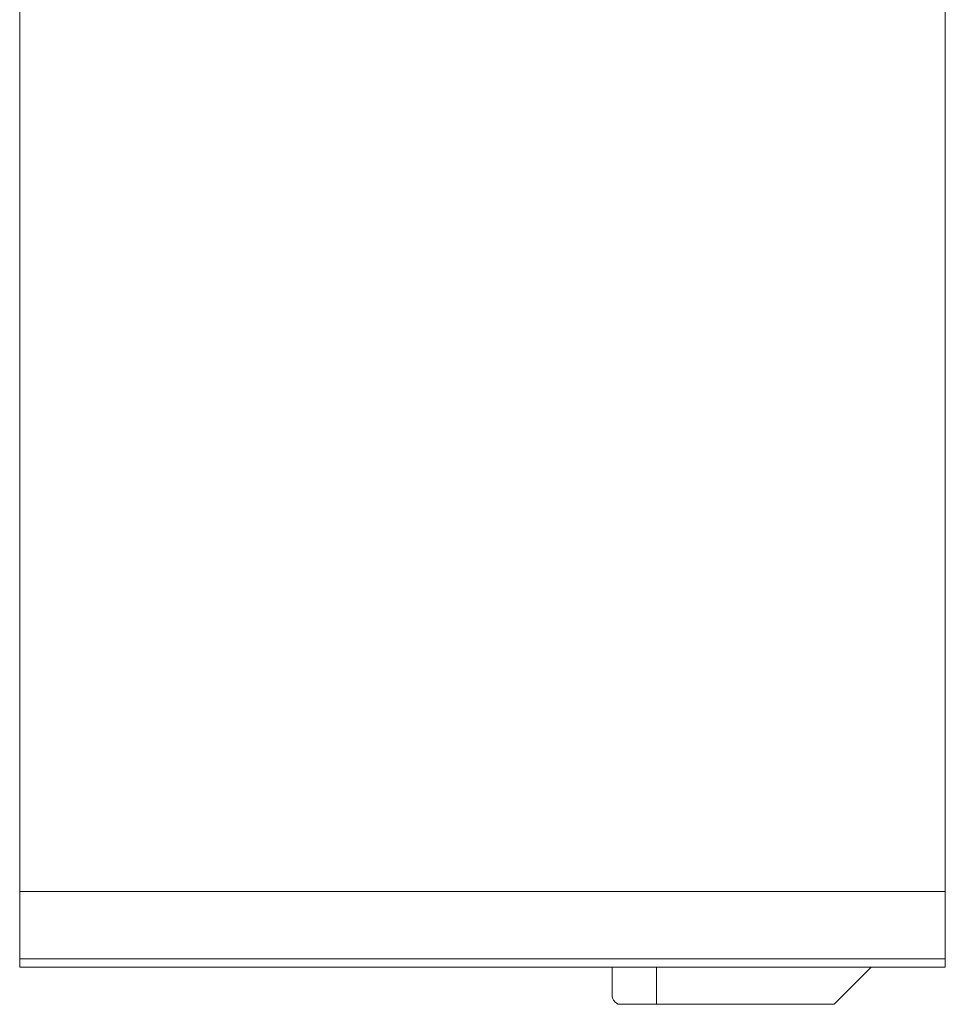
# Model space of a CAD drawing. Header units: millimetres. Extents: x -172 to 1038, y -1779 to -162.
# Tile 18 of 63: x 862 to 987, y -1690 to -1557. Entities that reach past the tile are written whole.
import ezdxf

# ---------------------------------------------------------------- set-up
doc = ezdxf.new("R2010")
doc.units = ezdxf.units.MM

msp = doc.modelspace()

# ---------------------------------------------------------------- linework, layer by layer
at = {"color": 7, "linetype": 'Continuous', "lineweight": 15}
for p, q in [((861.99, -1495.3), (861.99, -1674.85)), ((986.99, -1495.3), (986.99, -1674.85)), ((986.99, -1674.85), (861.99, -1674.85)), ((861.99, -1683.95), (861.99, -1674.85)), ((986.99, -1683.95), (986.99, -1674.85)), ((861.99, -1683.95), (986.99, -1683.95)), ((861.99, -1685.07), (861.99, -1683.95)), ((986.99, -1685.07), (861.99, -1685.07)), ((941.99, -1688.96), (941.99, -1685.07)), ((971.99, -1690.07), (976.99, -1685.07)), ((986.99, -1685.07), (986.99, -1683.95)), ((942.79, -1690.07), (947.99, -1690.07)), ((947.99, -1690.07), (971.99, -1690.07))]:
    msp.add_line(p, q, dxfattribs=at)
at = {"color": 8, "linetype": 'Continuous', "lineweight": 15}
msp.add_line((947.99, -1690.07), (947.99, -1685.07), dxfattribs=at)
at = {"color": 7, "linetype": 'Continuous', "lineweight": 15}
msp.add_ellipse((947.99, -1688.96), major_axis=(6, 0), ratio=0.37037, start_param=3.141593, end_param=3.665191, dxfattribs=at)

doc.saveas('drawing.dxf')
